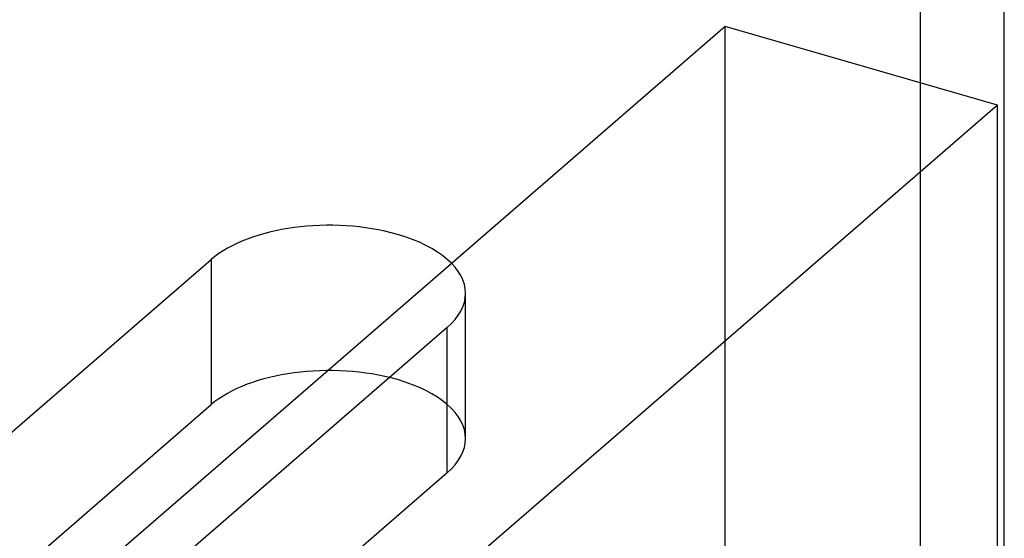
# Model space of a CAD drawing. Header units: millimetres. Extents: x -24 to 80, y -43 to 164.
# Tile 52 of 223: x 49.6 to 54.29, y -7.68 to -5.21. Entities that reach past the tile are written whole.
import ezdxf

# ---------------------------------------------------------------- set-up
doc = ezdxf.new("R2010")
doc.units = ezdxf.units.MM
doc.layers.add('MAIN-1', color=7, linetype='Continuous')
doc.layers.add('MAIN-2', color=7, linetype='Continuous')

msp = doc.modelspace()

# ---------------------------------------------------------------- linework, layer by layer
at = {"layer": 'MAIN-1'}
msp.add_line((53.8949, -30.0496), (53.8949, 114.1436), dxfattribs=at)
at = {"layer": 'MAIN-2'}
for p, q in [((54.2949, -29.7032), (54.2949, 114.49)), ((52.9639, -5.2435), (46.0639, -11.219)), ((54.2629, -5.6185), (52.9639, -5.2435)), ((52.9639, -20.8319), (52.9639, -5.2435)), ((54.2629, -5.6185), (47.3629, -11.594)), ((54.2629, -21.2069), (54.2629, -5.6185)), ((48.6257, -7.9877), (50.5119, -6.3543)), ((50.5119, -6.3543), (50.5119, -7.0471)), ((51.7248, -7.2096), (51.7248, -6.5168)), ((51.6377, -6.6793), (49.7516, -8.3127)), ((51.6377, -7.3721), (51.6377, -6.6793)), ((48.6257, -8.6805), (50.5119, -7.0471)), ((51.6377, -7.3721), (49.7516, -9.0055))]:
    msp.add_line(p, q, dxfattribs=at)
for centre, major_axis, start_param, end_param in [((51.0748, -6.5168), (-0.65, 0), -2.094395, -0.523599), ((51.0748, -6.5168), (-0.65, 0), 3.141499, 4.18879), ((51.0748, -6.5168), (-0.65, 0), 2.617994, 3.141499), ((51.0748, -7.2096), (0.65, 0), 1.047198, 2.617994), ((51.0748, -7.2096), (0.65, 0), -0.000094, 1.047198), ((51.0748, -7.2096), (0.65, 0), -0.523599, -0.000094)]:
    msp.add_ellipse(centre, major_axis=major_axis, ratio=0.5, start_param=start_param, end_param=end_param, dxfattribs=at)

doc.saveas('drawing.dxf')
